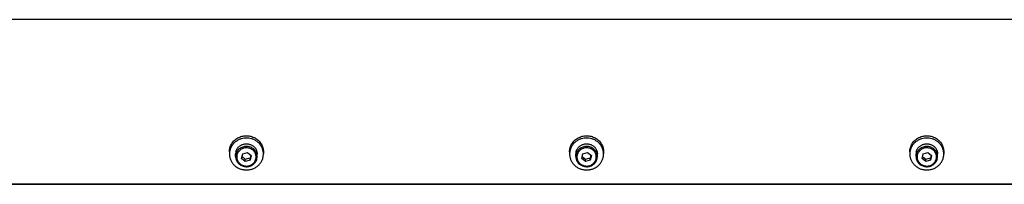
# Model space of a CAD drawing. Header units: inches. Extents: x 0 to 176, y 0 to 136.
# Tile 2 of 3: x 98 to 116, y 51 to 54. Entities that reach past the tile are written whole.
import ezdxf

# ---------------------------------------------------------------- set-up
doc = ezdxf.new("R2010")
doc.units = ezdxf.units.IN
doc.header["$LTSCALE"] = 9.68
doc.header["$MEASUREMENT"] = 0
for name, color, linetype in [('351202_WW_351202_38_BL5', 7, 'CONTINUOUS'), ('351203_WW_351203_38_BL8', 7, 'CONTINUOUS'), ('605279P_BL10', 7, 'CONTINUOUS'), ('605279P_BL12', 7, 'CONTINUOUS'), ('605279P_BL14', 7, 'CONTINUOUS'), ('9506XXM_950612M_BL11', 7, 'CONTINUOUS'), ('9506XXM_950612M_BL13', 7, 'CONTINUOUS'), ('9506XXM_950612M_BL15', 7, 'CONTINUOUS')]:
    doc.layers.add(name, color=color, linetype=linetype)

# ---------------------------------------------------------------- blocks, each defined once
blk = doc.blocks.new('351202_WW_351202_38_BL5', base_point=(92.819, 88.003))
at = {"layer": '351202_WW_351202_38_BL5', "color": 7, "linetype": 'CONTINUOUS'}
for p, q in [((133.636, 53.922), (95.4, 53.922)), ((95.462, 50.925), (133.573, 50.925))]:
    blk.add_line(p, q, dxfattribs=at)
blk = doc.blocks.new('351203_WW_351203_38_BL8', base_point=(92.455, 87.999))
at = {"layer": '351203_WW_351203_38_BL8', "color": 7, "linetype": 'CONTINUOUS'}
blk.add_line((95.4, 50.918), (133.636, 50.918), dxfattribs=at)
blk = doc.blocks.new('605279P_BL10', base_point=(102.106, 51.491))
at = {"layer": '605279P_BL10', "color": 7, "linetype": 'CONTINUOUS'}
for p, q in [((102.106, 51.762), (102.106, 51.762)), ((101.796, 51.512), (101.796, 51.471)), ((102.416, 51.512), (102.416, 51.471))]:
    blk.add_line(p, q, dxfattribs=at)
for centre, start, end in [((102.106, 51.433), 93.6873, 97.3583), ((102.106, 51.432), 90.0017, 93.6887), ((102.106, 51.432), 82.6287, 89.9114)]:
    blk.add_arc(centre, 0.33, start, end, dxfattribs=at)
for points, knots in [([(102.064, 51.76), (102.045, 51.757), (102.009, 51.749), (101.966, 51.732), (101.935, 51.714), (101.912, 51.699), (101.891, 51.682), (101.872, 51.663), (101.855, 51.642), (101.839, 51.62), (101.826, 51.597), (101.815, 51.573), (101.807, 51.548), (101.8, 51.523), (101.797, 51.497), (101.796, 51.48), (101.796, 51.471)], [0, 0, 0, 0, 0.12875, 0.256701, 0.320324, 0.38363, 0.446599, 0.509219, 0.571492, 0.633431, 0.695058, 0.756408, 0.817523, 0.878454, 0.939259, 1, 1, 1, 1]), ([(101.836, 51.655), (101.842, 51.666), (101.858, 51.688), (101.884, 51.717), (101.915, 51.743), (101.949, 51.764), (101.986, 51.781), (102.025, 51.794), (102.065, 51.802), (102.092, 51.803), (102.106, 51.803)], [0, 0, 0, 0, 0.121919, 0.244818, 0.36873, 0.493615, 0.619368, 0.745827, 0.872787, 1, 1, 1, 1]), ([(102.106, 51.803), (102.12, 51.803), (102.147, 51.802), (102.187, 51.794), (102.226, 51.781), (102.263, 51.764), (102.297, 51.743), (102.327, 51.717), (102.354, 51.688), (102.369, 51.666), (102.376, 51.655)], [0, 0, 0, 0, 0.127213, 0.254172, 0.380631, 0.506384, 0.631269, 0.755181, 0.878081, 1, 1, 1, 1]), ([(102.416, 51.471), (102.416, 51.48), (102.415, 51.497), (102.411, 51.523), (102.405, 51.548), (102.397, 51.573), (102.386, 51.597), (102.372, 51.62), (102.357, 51.642), (102.34, 51.663), (102.321, 51.682), (102.3, 51.699), (102.277, 51.714), (102.245, 51.732), (102.203, 51.749), (102.166, 51.757), (102.148, 51.76)], [0, 0, 0, 0, 0.060741, 0.121547, 0.182478, 0.243593, 0.304943, 0.36657, 0.428508, 0.490782, 0.553402, 0.61637, 0.679676, 0.743299, 0.87125, 1, 1, 1, 1]), ([(101.796, 51.512), (101.796, 51.524), (101.798, 51.549), (101.805, 51.586), (101.818, 51.622), (101.829, 51.644), (101.836, 51.655)], [0, 0, 0, 0, 0.248724, 0.497981, 0.748265, 1, 1, 1, 1]), ([(102.376, 51.655), (102.382, 51.644), (102.394, 51.622), (102.407, 51.586), (102.414, 51.549), (102.416, 51.524), (102.416, 51.512)], [0, 0, 0, 0, 0.251735, 0.50202, 0.751276, 1, 1, 1, 1]), ([(101.796, 51.471), (101.796, 51.461), (101.797, 51.442), (101.801, 51.414), (101.809, 51.386), (101.819, 51.359), (101.832, 51.333), (101.848, 51.309), (101.866, 51.286), (101.886, 51.265), (101.909, 51.245), (101.933, 51.228), (101.96, 51.214), (101.987, 51.201), (102.016, 51.192), (102.045, 51.185), (102.075, 51.181), (102.096, 51.18), (102.106, 51.18)], [0, 0, 0, 0, 0.060552, 0.12118, 0.181959, 0.242954, 0.304225, 0.365818, 0.427766, 0.490091, 0.552796, 0.615872, 0.679296, 0.743031, 0.80703, 0.871231, 0.935588, 1, 1, 1, 1]), ([(102.106, 51.18), (102.116, 51.18), (102.136, 51.181), (102.166, 51.185), (102.196, 51.192), (102.225, 51.201), (102.252, 51.214), (102.278, 51.228), (102.303, 51.245), (102.325, 51.265), (102.346, 51.286), (102.364, 51.309), (102.38, 51.333), (102.393, 51.359), (102.403, 51.386), (102.41, 51.414), (102.415, 51.442), (102.416, 51.461), (102.416, 51.471)], [0, 0, 0, 0, 0.064412, 0.128768, 0.192969, 0.256968, 0.320703, 0.384127, 0.447203, 0.509908, 0.572233, 0.634182, 0.695774, 0.757045, 0.818041, 0.87882, 0.939448, 1, 1, 1, 1])]:
    blk.add_open_spline(points, degree=3, knots=knots, dxfattribs=at)
blk = doc.blocks.new('9506XXM_950612M_BL11', base_point=(102.106, 51.447))
at = {"layer": '9506XXM_950612M_BL11', "color": 7, "linetype": 'CONTINUOUS'}
for p, q in [((101.909, 51.424), (101.909, 51.471)), ((102.019, 51.391), (102.039, 51.475)), ((102.086, 51.334), (102.019, 51.391)), ((102.027, 51.425), (102.086, 51.374)), ((102.039, 51.475), (102.125, 51.501)), ((102.086, 51.374), (102.173, 51.4)), ((102.086, 51.334), (102.086, 51.374)), ((102.125, 51.501), (102.193, 51.443)), ((102.185, 51.45), (102.173, 51.4)), ((102.193, 51.443), (102.173, 51.359)), ((102.173, 51.359), (102.173, 51.4)), ((102.303, 51.424), (102.303, 51.471)), ((102.173, 51.359), (102.086, 51.334))]:
    blk.add_line(p, q, dxfattribs=at)
for centre, start, end in [((102.083, 51.471), 166.8001, 179.9887), ((102.083, 51.424), 166.8, 179.9898), ((102.128, 51.424), 346.8, 359.9898)]:
    blk.add_arc(centre, 0.174, start, end, dxfattribs=at)
for points, knots in [([(102.303, 51.424), (102.303, 51.429), (102.302, 51.441), (102.3, 51.458), (102.296, 51.474), (102.288, 51.495), (102.275, 51.521), (102.253, 51.548), (102.227, 51.571), (102.196, 51.589), (102.163, 51.602), (102.127, 51.609), (102.091, 51.609), (102.056, 51.604), (102.022, 51.592), (101.991, 51.575), (101.963, 51.553), (101.941, 51.526), (101.924, 51.496), (101.916, 51.475), (101.914, 51.464)], [0, 0, 0, 0, 0.030232, 0.0605, 0.090833, 0.12126, 0.182431, 0.244238, 0.306747, 0.369932, 0.433679, 0.497805, 0.562077, 0.626248, 0.690081, 0.753381, 0.816021, 0.877956, 0.939234, 1, 1, 1, 1]), ([(101.914, 51.511), (101.915, 51.518), (101.919, 51.531), (101.928, 51.55), (101.938, 51.568), (101.947, 51.58), (101.951, 51.585)], [0, 0, 0, 0, 0.248038, 0.497253, 0.747813, 1, 1, 1, 1]), ([(102.279, 51.381), (102.28, 51.387), (102.282, 51.397), (102.283, 51.414), (102.283, 51.43), (102.281, 51.446), (102.277, 51.462), (102.271, 51.478), (102.264, 51.493), (102.255, 51.507), (102.245, 51.52), (102.234, 51.533), (102.221, 51.544), (102.207, 51.554), (102.193, 51.563), (102.172, 51.572), (102.144, 51.581), (102.109, 51.585), (102.075, 51.582), (102.041, 51.573), (102.01, 51.558), (101.983, 51.538), (101.96, 51.513), (101.943, 51.485), (101.935, 51.464), (101.933, 51.453)], [0, 0, 0, 0, 0.03034, 0.060649, 0.09094, 0.121263, 0.151654, 0.182146, 0.212771, 0.243553, 0.27451, 0.305654, 0.336988, 0.368509, 0.400207, 0.432065, 0.496095, 0.560434, 0.624803, 0.688919, 0.752532, 0.815467, 0.877646, 0.939105, 1, 1, 1, 1]), ([(101.951, 51.585), (101.956, 51.591), (101.965, 51.601), (101.982, 51.615), (102, 51.627), (102.013, 51.634), (102.019, 51.637)], [0, 0, 0, 0, 0.247477, 0.496682, 0.747567, 1, 1, 1, 1]), ([(102.019, 51.637), (102.026, 51.64), (102.041, 51.646), (102.064, 51.652), (102.088, 51.656), (102.112, 51.656), (102.136, 51.654), (102.159, 51.65), (102.182, 51.642), (102.196, 51.636), (102.203, 51.632)], [0, 0, 0, 0, 0.124456, 0.249468, 0.374848, 0.500392, 0.625883, 0.75111, 0.875873, 1, 1, 1, 1]), ([(102.203, 51.632), (102.21, 51.628), (102.225, 51.619), (102.245, 51.603), (102.262, 51.585), (102.276, 51.564), (102.288, 51.543), (102.296, 51.519), (102.302, 51.495), (102.303, 51.479), (102.303, 51.471)], [0, 0, 0, 0, 0.12818, 0.255372, 0.38153, 0.506678, 0.630912, 0.754392, 0.877339, 1, 1, 1, 1]), ([(101.909, 51.424), (101.909, 51.418), (101.91, 51.407), (101.912, 51.39), (101.916, 51.374), (101.924, 51.352), (101.937, 51.327), (101.959, 51.299), (101.985, 51.276), (102.016, 51.258), (102.049, 51.246), (102.084, 51.239), (102.121, 51.238), (102.156, 51.244), (102.19, 51.255), (102.221, 51.273), (102.248, 51.295), (102.271, 51.321), (102.288, 51.351), (102.296, 51.373), (102.298, 51.384)], [0, 0, 0, 0, 0.030232, 0.0605, 0.090833, 0.12126, 0.182431, 0.244238, 0.306747, 0.369932, 0.433679, 0.497805, 0.562077, 0.626248, 0.690081, 0.753381, 0.816021, 0.877956, 0.939234, 1, 1, 1, 1]), ([(101.933, 51.453), (101.932, 51.448), (101.93, 51.437), (101.928, 51.421), (101.929, 51.404), (101.931, 51.388), (101.935, 51.372), (101.941, 51.356), (101.948, 51.341), (101.956, 51.327), (101.966, 51.314), (101.978, 51.302), (101.991, 51.29), (102.004, 51.28), (102.019, 51.272), (102.04, 51.262), (102.068, 51.253), (102.102, 51.25), (102.137, 51.252), (102.171, 51.261), (102.202, 51.276), (102.229, 51.296), (102.252, 51.321), (102.269, 51.35), (102.276, 51.371), (102.279, 51.381)], [0, 0, 0, 0, 0.03034, 0.060649, 0.09094, 0.121263, 0.151654, 0.182146, 0.212771, 0.243553, 0.27451, 0.305654, 0.336988, 0.368509, 0.400207, 0.432065, 0.496095, 0.560434, 0.624803, 0.688919, 0.752532, 0.815467, 0.877646, 0.939105, 1, 1, 1, 1])]:
    blk.add_open_spline(points, degree=3, knots=knots, dxfattribs=at)
blk = doc.blocks.new('605279P_BL12', base_point=(108.312, 51.491))
at = {"layer": '605279P_BL12', "color": 7, "linetype": 'CONTINUOUS'}
for p, q in [((108.312, 51.762), (108.312, 51.762)), ((108.002, 51.512), (108.002, 51.471)), ((108.622, 51.512), (108.622, 51.471))]:
    blk.add_line(p, q, dxfattribs=at)
for centre, start, end in [((108.312, 51.433), 93.6873, 97.3583), ((108.312, 51.432), 90.0017, 93.6887), ((108.312, 51.432), 82.6287, 89.9114)]:
    blk.add_arc(centre, 0.33, start, end, dxfattribs=at)
for points, knots in [([(108.27, 51.76), (108.251, 51.757), (108.215, 51.749), (108.172, 51.732), (108.141, 51.714), (108.118, 51.699), (108.097, 51.682), (108.078, 51.663), (108.061, 51.642), (108.045, 51.62), (108.032, 51.597), (108.021, 51.573), (108.013, 51.548), (108.006, 51.523), (108.003, 51.497), (108.002, 51.48), (108.002, 51.471)], [0, 0, 0, 0, 0.12875, 0.256701, 0.320324, 0.38363, 0.446599, 0.509219, 0.571492, 0.633431, 0.695058, 0.756408, 0.817523, 0.878454, 0.939259, 1, 1, 1, 1]), ([(108.042, 51.655), (108.048, 51.666), (108.064, 51.688), (108.09, 51.717), (108.121, 51.743), (108.155, 51.764), (108.192, 51.781), (108.231, 51.794), (108.271, 51.802), (108.298, 51.803), (108.312, 51.803)], [0, 0, 0, 0, 0.121919, 0.244818, 0.36873, 0.493615, 0.619368, 0.745827, 0.872787, 1, 1, 1, 1]), ([(108.312, 51.803), (108.326, 51.803), (108.353, 51.802), (108.393, 51.794), (108.432, 51.781), (108.469, 51.764), (108.503, 51.743), (108.533, 51.717), (108.56, 51.688), (108.575, 51.666), (108.582, 51.655)], [0, 0, 0, 0, 0.127213, 0.254172, 0.380631, 0.506384, 0.631269, 0.755181, 0.878081, 1, 1, 1, 1]), ([(108.622, 51.471), (108.622, 51.48), (108.621, 51.497), (108.617, 51.523), (108.611, 51.548), (108.603, 51.573), (108.592, 51.597), (108.578, 51.62), (108.563, 51.642), (108.546, 51.663), (108.527, 51.682), (108.506, 51.699), (108.483, 51.714), (108.451, 51.732), (108.409, 51.749), (108.372, 51.757), (108.354, 51.76)], [0, 0, 0, 0, 0.060741, 0.121547, 0.182478, 0.243593, 0.304943, 0.36657, 0.428508, 0.490782, 0.553402, 0.61637, 0.679676, 0.743299, 0.87125, 1, 1, 1, 1]), ([(108.002, 51.512), (108.002, 51.524), (108.004, 51.549), (108.011, 51.586), (108.024, 51.622), (108.035, 51.644), (108.042, 51.655)], [0, 0, 0, 0, 0.248724, 0.497981, 0.748265, 1, 1, 1, 1]), ([(108.582, 51.655), (108.588, 51.644), (108.6, 51.622), (108.613, 51.586), (108.62, 51.549), (108.622, 51.524), (108.622, 51.512)], [0, 0, 0, 0, 0.251735, 0.50202, 0.751276, 1, 1, 1, 1]), ([(108.002, 51.471), (108.002, 51.461), (108.003, 51.442), (108.007, 51.414), (108.015, 51.386), (108.025, 51.359), (108.038, 51.333), (108.054, 51.309), (108.072, 51.286), (108.092, 51.265), (108.115, 51.245), (108.139, 51.228), (108.166, 51.214), (108.193, 51.201), (108.222, 51.192), (108.251, 51.185), (108.281, 51.181), (108.302, 51.18), (108.312, 51.18)], [0, 0, 0, 0, 0.060552, 0.12118, 0.181959, 0.242954, 0.304225, 0.365818, 0.427766, 0.490091, 0.552796, 0.615872, 0.679296, 0.743031, 0.80703, 0.871231, 0.935588, 1, 1, 1, 1]), ([(108.312, 51.18), (108.322, 51.18), (108.342, 51.181), (108.372, 51.185), (108.402, 51.192), (108.431, 51.201), (108.458, 51.214), (108.484, 51.228), (108.509, 51.245), (108.531, 51.265), (108.552, 51.286), (108.57, 51.309), (108.586, 51.333), (108.599, 51.359), (108.609, 51.386), (108.616, 51.414), (108.621, 51.442), (108.622, 51.461), (108.622, 51.471)], [0, 0, 0, 0, 0.064412, 0.128768, 0.192969, 0.256968, 0.320703, 0.384127, 0.447203, 0.509908, 0.572233, 0.634182, 0.695774, 0.757045, 0.818041, 0.87882, 0.939448, 1, 1, 1, 1])]:
    blk.add_open_spline(points, degree=3, knots=knots, dxfattribs=at)
blk = doc.blocks.new('9506XXM_950612M_BL13', base_point=(108.312, 51.447))
at = {"layer": '9506XXM_950612M_BL13', "color": 7, "linetype": 'CONTINUOUS'}
for p, q in [((108.115, 51.424), (108.115, 51.471)), ((108.225, 51.391), (108.245, 51.475)), ((108.292, 51.334), (108.225, 51.391)), ((108.233, 51.425), (108.292, 51.374)), ((108.245, 51.475), (108.331, 51.501)), ((108.292, 51.374), (108.379, 51.4)), ((108.292, 51.334), (108.292, 51.374)), ((108.331, 51.501), (108.399, 51.443)), ((108.391, 51.45), (108.379, 51.4)), ((108.399, 51.443), (108.379, 51.359)), ((108.379, 51.359), (108.379, 51.4)), ((108.509, 51.424), (108.509, 51.471)), ((108.379, 51.359), (108.292, 51.334))]:
    blk.add_line(p, q, dxfattribs=at)
for centre, start, end in [((108.289, 51.471), 166.8001, 179.9887), ((108.289, 51.424), 166.8, 179.9898), ((108.334, 51.424), 346.8, 359.9898)]:
    blk.add_arc(centre, 0.174, start, end, dxfattribs=at)
for points, knots in [([(108.509, 51.424), (108.509, 51.429), (108.508, 51.441), (108.506, 51.458), (108.502, 51.474), (108.494, 51.495), (108.481, 51.521), (108.459, 51.548), (108.433, 51.571), (108.402, 51.589), (108.369, 51.602), (108.333, 51.609), (108.297, 51.609), (108.262, 51.604), (108.228, 51.592), (108.197, 51.575), (108.169, 51.553), (108.147, 51.526), (108.13, 51.496), (108.122, 51.475), (108.12, 51.464)], [0, 0, 0, 0, 0.030232, 0.0605, 0.090833, 0.12126, 0.182431, 0.244238, 0.306747, 0.369932, 0.433679, 0.497805, 0.562077, 0.626248, 0.690081, 0.753381, 0.816021, 0.877956, 0.939234, 1, 1, 1, 1]), ([(108.12, 51.511), (108.121, 51.518), (108.125, 51.531), (108.134, 51.55), (108.144, 51.568), (108.153, 51.58), (108.157, 51.585)], [0, 0, 0, 0, 0.248038, 0.497253, 0.747813, 1, 1, 1, 1]), ([(108.485, 51.381), (108.486, 51.387), (108.488, 51.397), (108.489, 51.414), (108.489, 51.43), (108.487, 51.446), (108.483, 51.462), (108.477, 51.478), (108.47, 51.493), (108.461, 51.507), (108.451, 51.52), (108.44, 51.533), (108.427, 51.544), (108.413, 51.554), (108.399, 51.563), (108.378, 51.572), (108.35, 51.581), (108.315, 51.585), (108.281, 51.582), (108.247, 51.573), (108.216, 51.558), (108.189, 51.538), (108.166, 51.513), (108.149, 51.485), (108.141, 51.464), (108.139, 51.453)], [0, 0, 0, 0, 0.03034, 0.060649, 0.09094, 0.121263, 0.151654, 0.182146, 0.212771, 0.243553, 0.27451, 0.305654, 0.336988, 0.368509, 0.400207, 0.432065, 0.496095, 0.560434, 0.624803, 0.688919, 0.752532, 0.815467, 0.877646, 0.939105, 1, 1, 1, 1]), ([(108.157, 51.585), (108.162, 51.591), (108.171, 51.601), (108.188, 51.615), (108.206, 51.627), (108.219, 51.634), (108.225, 51.637)], [0, 0, 0, 0, 0.247477, 0.496682, 0.747567, 1, 1, 1, 1]), ([(108.225, 51.637), (108.232, 51.64), (108.247, 51.646), (108.27, 51.652), (108.294, 51.656), (108.318, 51.656), (108.342, 51.654), (108.365, 51.65), (108.388, 51.642), (108.402, 51.636), (108.409, 51.632)], [0, 0, 0, 0, 0.124456, 0.249468, 0.374848, 0.500392, 0.625883, 0.75111, 0.875873, 1, 1, 1, 1]), ([(108.409, 51.632), (108.416, 51.628), (108.431, 51.619), (108.451, 51.603), (108.468, 51.585), (108.482, 51.564), (108.494, 51.543), (108.502, 51.519), (108.508, 51.495), (108.509, 51.479), (108.509, 51.471)], [0, 0, 0, 0, 0.12818, 0.255372, 0.38153, 0.506678, 0.630912, 0.754392, 0.877339, 1, 1, 1, 1]), ([(108.115, 51.424), (108.115, 51.418), (108.116, 51.407), (108.118, 51.39), (108.122, 51.374), (108.13, 51.352), (108.143, 51.327), (108.165, 51.299), (108.191, 51.276), (108.222, 51.258), (108.255, 51.246), (108.29, 51.239), (108.327, 51.238), (108.362, 51.244), (108.396, 51.255), (108.427, 51.273), (108.454, 51.295), (108.477, 51.321), (108.494, 51.351), (108.502, 51.373), (108.504, 51.384)], [0, 0, 0, 0, 0.030232, 0.0605, 0.090833, 0.12126, 0.182431, 0.244238, 0.306747, 0.369932, 0.433679, 0.497805, 0.562077, 0.626248, 0.690081, 0.753381, 0.816021, 0.877956, 0.939234, 1, 1, 1, 1]), ([(108.139, 51.453), (108.138, 51.448), (108.136, 51.437), (108.134, 51.421), (108.135, 51.404), (108.137, 51.388), (108.141, 51.372), (108.147, 51.356), (108.154, 51.341), (108.162, 51.327), (108.172, 51.314), (108.184, 51.302), (108.197, 51.29), (108.21, 51.28), (108.225, 51.272), (108.246, 51.262), (108.274, 51.253), (108.308, 51.25), (108.343, 51.252), (108.377, 51.261), (108.408, 51.276), (108.435, 51.296), (108.458, 51.321), (108.475, 51.35), (108.482, 51.371), (108.485, 51.381)], [0, 0, 0, 0, 0.03034, 0.060649, 0.09094, 0.121263, 0.151654, 0.182146, 0.212771, 0.243553, 0.27451, 0.305654, 0.336988, 0.368509, 0.400207, 0.432065, 0.496095, 0.560434, 0.624803, 0.688919, 0.752532, 0.815467, 0.877646, 0.939105, 1, 1, 1, 1])]:
    blk.add_open_spline(points, degree=3, knots=knots, dxfattribs=at)
blk = doc.blocks.new('605279P_BL14', base_point=(114.518, 51.491))
at = {"layer": '605279P_BL14', "color": 7, "linetype": 'CONTINUOUS'}
for p, q in [((114.518, 51.762), (114.518, 51.762)), ((114.208, 51.512), (114.208, 51.471)), ((114.828, 51.512), (114.828, 51.471))]:
    blk.add_line(p, q, dxfattribs=at)
for centre, start, end in [((114.518, 51.433), 93.6873, 97.3583), ((114.518, 51.432), 90.0017, 93.6887), ((114.518, 51.432), 82.6287, 89.9114)]:
    blk.add_arc(centre, 0.33, start, end, dxfattribs=at)
for points, knots in [([(114.476, 51.76), (114.457, 51.757), (114.421, 51.749), (114.378, 51.732), (114.347, 51.714), (114.324, 51.699), (114.303, 51.682), (114.284, 51.663), (114.267, 51.642), (114.251, 51.62), (114.238, 51.597), (114.227, 51.573), (114.219, 51.548), (114.212, 51.523), (114.209, 51.497), (114.208, 51.48), (114.208, 51.471)], [0, 0, 0, 0, 0.12875, 0.256701, 0.320324, 0.38363, 0.446599, 0.509219, 0.571492, 0.633431, 0.695058, 0.756408, 0.817523, 0.878454, 0.939259, 1, 1, 1, 1]), ([(114.248, 51.655), (114.254, 51.666), (114.27, 51.688), (114.296, 51.717), (114.327, 51.743), (114.361, 51.764), (114.398, 51.781), (114.437, 51.794), (114.477, 51.802), (114.504, 51.803), (114.518, 51.803)], [0, 0, 0, 0, 0.121919, 0.244818, 0.36873, 0.493615, 0.619368, 0.745827, 0.872787, 1, 1, 1, 1]), ([(114.518, 51.803), (114.532, 51.803), (114.559, 51.802), (114.599, 51.794), (114.638, 51.781), (114.675, 51.764), (114.709, 51.743), (114.739, 51.717), (114.766, 51.688), (114.781, 51.666), (114.788, 51.655)], [0, 0, 0, 0, 0.127213, 0.254172, 0.380631, 0.506384, 0.631269, 0.755181, 0.878081, 1, 1, 1, 1]), ([(114.828, 51.471), (114.828, 51.48), (114.827, 51.497), (114.823, 51.523), (114.817, 51.548), (114.809, 51.573), (114.798, 51.597), (114.784, 51.62), (114.769, 51.642), (114.752, 51.663), (114.733, 51.682), (114.712, 51.699), (114.689, 51.714), (114.657, 51.732), (114.615, 51.749), (114.578, 51.757), (114.56, 51.76)], [0, 0, 0, 0, 0.060741, 0.121547, 0.182478, 0.243593, 0.304943, 0.36657, 0.428508, 0.490782, 0.553402, 0.61637, 0.679676, 0.743299, 0.87125, 1, 1, 1, 1]), ([(114.208, 51.512), (114.208, 51.524), (114.21, 51.549), (114.217, 51.586), (114.23, 51.622), (114.241, 51.644), (114.248, 51.655)], [0, 0, 0, 0, 0.248724, 0.497981, 0.748265, 1, 1, 1, 1]), ([(114.788, 51.655), (114.794, 51.644), (114.806, 51.622), (114.819, 51.586), (114.826, 51.549), (114.828, 51.524), (114.828, 51.512)], [0, 0, 0, 0, 0.251735, 0.50202, 0.751276, 1, 1, 1, 1]), ([(114.208, 51.471), (114.208, 51.461), (114.209, 51.442), (114.213, 51.414), (114.221, 51.386), (114.231, 51.359), (114.244, 51.333), (114.26, 51.309), (114.278, 51.286), (114.298, 51.265), (114.321, 51.245), (114.345, 51.228), (114.372, 51.214), (114.399, 51.201), (114.428, 51.192), (114.457, 51.185), (114.487, 51.181), (114.508, 51.18), (114.518, 51.18)], [0, 0, 0, 0, 0.060552, 0.12118, 0.181959, 0.242954, 0.304225, 0.365818, 0.427766, 0.490091, 0.552796, 0.615872, 0.679296, 0.743031, 0.80703, 0.871231, 0.935588, 1, 1, 1, 1]), ([(114.518, 51.18), (114.528, 51.18), (114.548, 51.181), (114.578, 51.185), (114.608, 51.192), (114.637, 51.201), (114.664, 51.214), (114.69, 51.228), (114.715, 51.245), (114.737, 51.265), (114.758, 51.286), (114.776, 51.309), (114.792, 51.333), (114.805, 51.359), (114.815, 51.386), (114.822, 51.414), (114.827, 51.442), (114.828, 51.461), (114.828, 51.471)], [0, 0, 0, 0, 0.064412, 0.128768, 0.192969, 0.256968, 0.320703, 0.384127, 0.447203, 0.509908, 0.572233, 0.634182, 0.695774, 0.757045, 0.818041, 0.87882, 0.939448, 1, 1, 1, 1])]:
    blk.add_open_spline(points, degree=3, knots=knots, dxfattribs=at)
blk = doc.blocks.new('9506XXM_950612M_BL15', base_point=(114.518, 51.447))
at = {"layer": '9506XXM_950612M_BL15', "color": 7, "linetype": 'CONTINUOUS'}
for p, q in [((114.321, 51.424), (114.321, 51.471)), ((114.431, 51.391), (114.451, 51.475)), ((114.498, 51.334), (114.431, 51.391)), ((114.439, 51.425), (114.498, 51.374)), ((114.451, 51.475), (114.537, 51.501)), ((114.498, 51.374), (114.585, 51.4)), ((114.498, 51.334), (114.498, 51.374)), ((114.537, 51.501), (114.605, 51.443)), ((114.597, 51.45), (114.585, 51.4)), ((114.605, 51.443), (114.585, 51.359)), ((114.585, 51.359), (114.585, 51.4)), ((114.715, 51.424), (114.715, 51.471)), ((114.585, 51.359), (114.498, 51.334))]:
    blk.add_line(p, q, dxfattribs=at)
for centre, start, end in [((114.495, 51.471), 166.8001, 179.9887), ((114.495, 51.424), 166.8, 179.9898), ((114.54, 51.424), 346.8, 359.9898)]:
    blk.add_arc(centre, 0.174, start, end, dxfattribs=at)
for points, knots in [([(114.715, 51.424), (114.715, 51.429), (114.714, 51.441), (114.712, 51.458), (114.708, 51.474), (114.7, 51.495), (114.687, 51.521), (114.665, 51.548), (114.639, 51.571), (114.608, 51.589), (114.575, 51.602), (114.539, 51.609), (114.503, 51.609), (114.468, 51.604), (114.434, 51.592), (114.403, 51.575), (114.375, 51.553), (114.353, 51.526), (114.336, 51.496), (114.328, 51.475), (114.326, 51.464)], [0, 0, 0, 0, 0.030232, 0.0605, 0.090833, 0.12126, 0.182431, 0.244238, 0.306747, 0.369932, 0.433679, 0.497805, 0.562077, 0.626248, 0.690081, 0.753381, 0.816021, 0.877956, 0.939234, 1, 1, 1, 1]), ([(114.326, 51.511), (114.327, 51.518), (114.331, 51.531), (114.34, 51.55), (114.35, 51.568), (114.359, 51.58), (114.363, 51.585)], [0, 0, 0, 0, 0.248038, 0.497253, 0.747813, 1, 1, 1, 1]), ([(114.691, 51.381), (114.692, 51.387), (114.694, 51.397), (114.695, 51.414), (114.695, 51.43), (114.693, 51.446), (114.689, 51.462), (114.683, 51.478), (114.676, 51.493), (114.667, 51.507), (114.657, 51.52), (114.646, 51.533), (114.633, 51.544), (114.619, 51.554), (114.605, 51.563), (114.584, 51.572), (114.556, 51.581), (114.521, 51.585), (114.487, 51.582), (114.453, 51.573), (114.422, 51.558), (114.395, 51.538), (114.372, 51.513), (114.355, 51.485), (114.347, 51.464), (114.345, 51.453)], [0, 0, 0, 0, 0.03034, 0.060649, 0.09094, 0.121263, 0.151654, 0.182146, 0.212771, 0.243553, 0.27451, 0.305654, 0.336988, 0.368509, 0.400207, 0.432065, 0.496095, 0.560434, 0.624803, 0.688919, 0.752532, 0.815467, 0.877646, 0.939105, 1, 1, 1, 1]), ([(114.363, 51.585), (114.368, 51.591), (114.377, 51.601), (114.394, 51.615), (114.412, 51.627), (114.425, 51.634), (114.431, 51.637)], [0, 0, 0, 0, 0.247477, 0.496682, 0.747567, 1, 1, 1, 1]), ([(114.431, 51.637), (114.438, 51.64), (114.453, 51.646), (114.476, 51.652), (114.5, 51.656), (114.524, 51.656), (114.548, 51.654), (114.571, 51.65), (114.594, 51.642), (114.608, 51.636), (114.615, 51.632)], [0, 0, 0, 0, 0.124456, 0.249468, 0.374848, 0.500392, 0.625883, 0.75111, 0.875873, 1, 1, 1, 1]), ([(114.615, 51.632), (114.622, 51.628), (114.637, 51.619), (114.657, 51.603), (114.674, 51.585), (114.688, 51.564), (114.7, 51.543), (114.708, 51.519), (114.714, 51.495), (114.715, 51.479), (114.715, 51.471)], [0, 0, 0, 0, 0.12818, 0.255372, 0.38153, 0.506678, 0.630912, 0.754392, 0.877339, 1, 1, 1, 1]), ([(114.321, 51.424), (114.321, 51.418), (114.322, 51.407), (114.324, 51.39), (114.328, 51.374), (114.336, 51.352), (114.349, 51.327), (114.371, 51.299), (114.397, 51.276), (114.428, 51.258), (114.461, 51.246), (114.496, 51.239), (114.533, 51.238), (114.568, 51.244), (114.602, 51.255), (114.633, 51.273), (114.66, 51.295), (114.683, 51.321), (114.7, 51.351), (114.708, 51.373), (114.71, 51.384)], [0, 0, 0, 0, 0.030232, 0.0605, 0.090833, 0.12126, 0.182431, 0.244238, 0.306747, 0.369932, 0.433679, 0.497805, 0.562077, 0.626248, 0.690081, 0.753381, 0.816021, 0.877956, 0.939234, 1, 1, 1, 1]), ([(114.345, 51.453), (114.344, 51.448), (114.342, 51.437), (114.34, 51.421), (114.341, 51.404), (114.343, 51.388), (114.347, 51.372), (114.353, 51.356), (114.36, 51.341), (114.368, 51.327), (114.378, 51.314), (114.39, 51.302), (114.403, 51.29), (114.416, 51.28), (114.431, 51.272), (114.452, 51.262), (114.48, 51.253), (114.514, 51.25), (114.549, 51.252), (114.583, 51.261), (114.614, 51.276), (114.641, 51.296), (114.664, 51.321), (114.681, 51.35), (114.688, 51.371), (114.691, 51.381)], [0, 0, 0, 0, 0.03034, 0.060649, 0.09094, 0.121263, 0.151654, 0.182146, 0.212771, 0.243553, 0.27451, 0.305654, 0.336988, 0.368509, 0.400207, 0.432065, 0.496095, 0.560434, 0.624803, 0.688919, 0.752532, 0.815467, 0.877646, 0.939105, 1, 1, 1, 1])]:
    blk.add_open_spline(points, degree=3, knots=knots, dxfattribs=at)

msp = doc.modelspace()

# ---------------------------------------------------------------- block references
at = {"layer": '351202_WW_351202_38_BL5'}
msp.add_blockref('351202_WW_351202_38_BL5', (92.819, 88.003), dxfattribs=at)
at = {"layer": '351203_WW_351203_38_BL8'}
msp.add_blockref('351203_WW_351203_38_BL8', (92.455, 87.999), dxfattribs=at)
at = {"layer": '605279P_BL10'}
msp.add_blockref('605279P_BL10', (102.106, 51.491), dxfattribs=at)
at = {"layer": '605279P_BL12'}
msp.add_blockref('605279P_BL12', (108.312, 51.491), dxfattribs=at)
at = {"layer": '605279P_BL14'}
msp.add_blockref('605279P_BL14', (114.518, 51.491), dxfattribs=at)
at = {"layer": '9506XXM_950612M_BL11'}
msp.add_blockref('9506XXM_950612M_BL11', (102.106, 51.447), dxfattribs=at)
at = {"layer": '9506XXM_950612M_BL13'}
msp.add_blockref('9506XXM_950612M_BL13', (108.312, 51.447), dxfattribs=at)
at = {"layer": '9506XXM_950612M_BL15'}
msp.add_blockref('9506XXM_950612M_BL15', (114.518, 51.447), dxfattribs=at)

doc.saveas('drawing.dxf')
